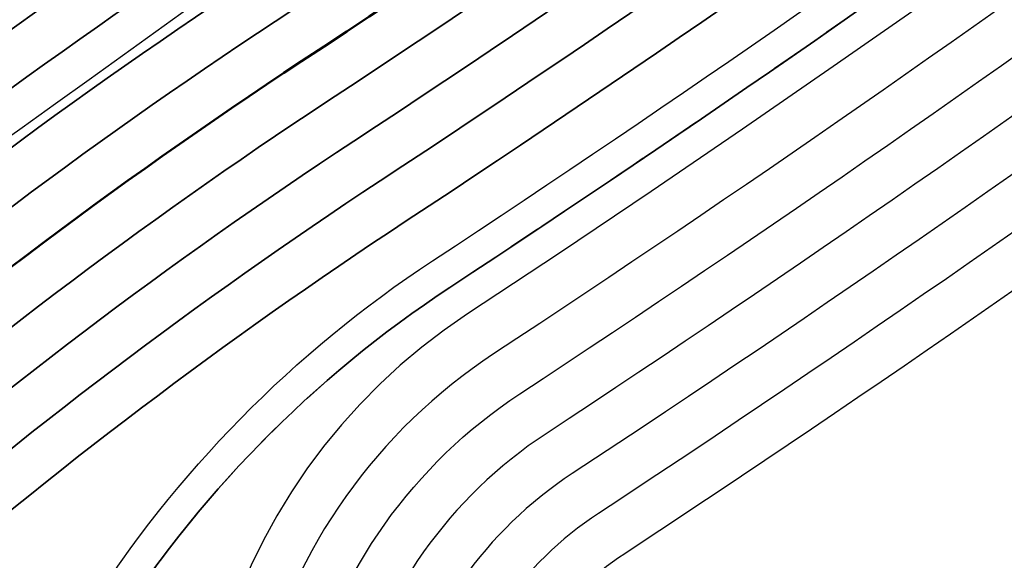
# Model space of a CAD drawing. Header units: metres. Extents: x -502 to 161, y -108 to 174.
# Tile 43 of 256: x -265.29 to -262.2, y -23.88 to -22.18. Entities that reach past the tile are written whole.
import ezdxf

# ---------------------------------------------------------------- set-up
doc = ezdxf.new("R2010")
doc.units = ezdxf.units.M
doc.header["$LTSCALE"] = 0.1
doc.linetypes.add('2-1', pattern=[0.17, 0.06, -0.025, 0.06, -0.025])
doc.linetypes.add('237', pattern=[93, 75, -18])
for name, color, linetype in [('BRI31-005.05-5p02-Koordinierung Lageplan 4. BA ZOB West 2022-06-15', 7, 'Continuous'), ('BRI31-005.06-5f07-Koordinierung Lageplan 4. BA ZOB Fernbusbahnh', 7, 'Continuous'), ('BRI31-005.07-5f08-Koordinierung Lageplan 4. BA Radstation - Seeterrasse 2023-05-31', 7, 'Continuous'), ('BRI32-005.03-5f06-Koordinierung Schemaplan 4 BA ZOB Teilbereich 2 Ost - Bahnhofsallee 2023-01-21', 7, 'Continuous')]:
    doc.layers.add(name, color=color, linetype=linetype)

msp = doc.modelspace()

# ---------------------------------------------------------------- linework, layer by layer
at = {"layer": 'BRI31-005.05-5p02-Koordinierung Lageplan 4. BA ZOB West 2022-06-15', "color": 255, "linetype": 'Continuous', "lineweight": 13, "transparency": 33554687, "flags": 128}
msp.add_lwpolyline([(-181.6939, 38.8932, 0.054139), (-198.4357, 28.9647), (-236.5911, 0.3438), (-264.0675, -20.2665), (-264.0675, -20.2665, -0.045833), (-278.9676, -29.4423), (-278.9676, -29.4423), (-281.7315, -30.8111), (-281.7315, -30.8111, -0.047348), (-316.3829, -43.7027), (-316.3829, -43.7027, 0.090587), (-332.9804, -51.5647, -0.025816), (-337.2248, -54.294)], format="xyb", dxfattribs=at)
at = {"layer": 'BRI31-005.05-5p02-Koordinierung Lageplan 4. BA ZOB West 2022-06-15', "color": 3, "linetype": 'Continuous', "lineweight": 35, "true_color": 0x00ff00, "transparency": 33554687, "flags": 128}
for points in [[(-279.4058, -30.9235), (-270.9467, -26.7095, 0.095997), (-268.1607, -24.5758, -0.065942), (-264.8207, -21.6858, 0.025186), (-260.4856, -18.5119), (-255.5271, -14.4822, -0.005996), (-254.9201, -14.0009, -0.059186), (-248.3852, -10.0817, 0.078462), (-238.2914, -3.4889), (-238.2914, -3.4889, -0.100623), (-214.8444, 10.3949), (-214.8444, 10.3949), (-211.177, 9.7003), (-205.5504, 1.4442)], [(-205.711, 1.4137), (-211.266, 9.5645), (-214.833, 10.2401), (-214.833, 10.2401, 0.100475), (-238.1908, -3.6002), (-238.1908, -3.6002, -0.078462), (-248.3237, -10.2185), (-248.3237, -10.2185, 0.059186), (-254.8284, -14.1195), (-254.8284, -14.1195), (-254.8284, -14.1195, 0.005996), (-255.4325, -14.5986), (-255.4325, -14.5986), (-260.391, -18.6283, -0.025186), (-264.7383, -21.8111), (-264.7383, -21.8111, 0.065942), (-268.0485, -24.6753), (-268.0485, -24.6753), (-268.0485, -24.6753, -0.095997), (-270.8799, -26.8438), (-270.8799, -26.8438), (-279.3404, -31.0585)], [(-311.2459, -44.722), (-303.6354, -41.8968), (-298.4404, -39.6095), (-284.9949, -33.8889), (-279.275, -31.1935), (-270.813, -26.978, 0.095997), (-267.9364, -24.7749), (-267.9364, -24.7749, -0.065942), (-264.6559, -21.9364), (-264.6559, -21.9364, 0.025186), (-260.2964, -18.7447), (-255.3379, -14.715, -0.005996), (-254.7366, -14.2381), (-254.7366, -14.2381, -0.059186), (-248.2623, -10.3553), (-248.2623, -10.3553, 0.078462), (-238.0902, -3.7115), (-238.0902, -3.7115, -0.100327), (-214.8215, 10.0853), (-214.8215, 10.0853), (-211.3549, 9.4287), (-205.8717, 1.3831)], [(-206.0324, 1.3525), (-211.4439, 9.2929), (-214.81, 9.9304), (-214.81, 9.9304, 0.100178), (-237.9896, -3.8227), (-237.9896, -3.8227, -0.078462), (-248.2009, -10.4922), (-248.2009, -10.4922, 0.059186), (-254.6448, -14.3568), (-254.6448, -14.3568), (-254.6448, -14.3568, 0.005996), (-255.2433, -14.8314), (-255.2433, -14.8314), (-260.2018, -18.8611), (-260.2018, -18.8611, -0.025186), (-264.5735, -22.0618), (-264.5735, -22.0618), (-264.5735, -22.0618, 0.065942), (-267.8242, -24.8745), (-267.8242, -24.8745), (-267.8242, -24.8745, -0.095997), (-270.7461, -27.1123), (-270.7461, -27.1123), (-279.2096, -31.3285)], [(-279.1442, -31.4635), (-270.6792, -27.2466, 0.095997), (-267.712, -24.974), (-267.712, -24.974, -0.065942), (-264.4911, -22.1871), (-264.4911, -22.1871, 0.025186), (-260.1072, -18.9775), (-255.1487, -14.9478, -0.005996), (-254.553, -14.4754, -0.059186), (-248.1394, -10.629), (-248.1394, -10.629, 0.078462), (-237.889, -3.934), (-237.889, -3.934), (-237.889, -3.934, -0.100028), (-214.7984, 9.7756), (-214.7984, 9.7756), (-211.5329, 9.1571), (-206.1931, 1.3219)], [(-206.5145, 1.2608), (-211.7108, 8.8854), (-214.7752, 9.4658, 0.099728), (-237.6878, -4.1565, -0.078462), (-248.0165, -10.9027, 0.059186), (-254.3694, -14.7127, 0.005996), (-254.9595, -15.1806), (-259.918, -19.2103, -0.025186), (-264.3263, -22.4378, 0.065942), (-267.4876, -25.1732), (-267.4876, -25.1732, -0.095997), (-270.5454, -27.5151), (-270.5454, -27.5151), (-279.0133, -31.7335)], [(-278.9479, -31.8684), (-270.4786, -27.6493), (-270.4786, -27.6493, 0.095997), (-267.3754, -25.2727), (-267.3754, -25.2727, -0.065942), (-264.2439, -22.5631), (-264.2439, -22.5631, 0.025186), (-259.8234, -19.3267), (-259.8234, -19.3267), (-254.8649, -15.297, -0.005996), (-254.2777, -14.8313), (-254.2777, -14.8313, -0.059186), (-247.9551, -11.0396), (-247.9551, -11.0396, 0.078462), (-237.5872, -4.2677), (-237.5872, -4.2677, -0.099577), (-214.7635, 9.311), (-214.7635, 9.311), (-211.7997, 8.7496), (-206.6752, 1.2302)], [(-206.8358, 1.1996), (-211.8887, 8.6138), (-214.7518, 9.1561), (-214.7518, 9.1561, 0.099425), (-237.4866, -4.379), (-237.4866, -4.379, -0.078462), (-247.8937, -11.1764, 0.059186), (-254.1859, -14.95, 0.005996), (-254.7703, -15.4134), (-259.7288, -19.4431, -0.025186), (-264.1615, -22.6884, 0.065942), (-267.2632, -25.3723, -0.095997), (-270.4117, -27.7836), (-278.8825, -32.0034), (-284.6268, -34.7104), (-298.0829, -40.4355), (-303.2972, -42.7313), (-310.9253, -45.563), (-314.7666, -47.655, 0.354166), (-315.2467, -48.8186), (-312.9008, -56.6959), (-312.9008, -56.6959, 0.16104), (-309.3641, -61.7694), (-309.3641, -61.7694)], [(-278.8171, -32.1384), (-270.3448, -27.9179), (-270.3448, -27.9179, 0.095997), (-267.151, -25.4718), (-267.151, -25.4718), (-267.151, -25.4718, -0.065941), (-264.0791, -22.8138), (-264.0791, -22.8138), (-264.0791, -22.8138, 0.025186), (-259.6342, -19.5596), (-259.6342, -19.5596), (-254.6757, -15.5298, -0.005996), (-254.0941, -15.0686, -0.059186), (-247.8322, -11.3132, 0.078462), (-237.386, -4.4902), (-237.386, -4.4902, -0.099273), (-214.74, 9.0012), (-214.74, 9.0012), (-211.9777, 8.478), (-206.9965, 1.1691)]]:
    msp.add_lwpolyline(points, format="xyb", dxfattribs=at)
at = {"layer": 'BRI31-005.05-5p02-Koordinierung Lageplan 4. BA ZOB West 2022-06-15', "color": 1, "linetype": 'Continuous', "lineweight": 35, "true_color": 0xff0000, "transparency": 33554687, "flags": 128}
msp.add_lwpolyline([(-238.2513, -9.0047, 0.146392), (-254.518, -15.7239), (-259.4765, -19.7536), (-259.4765, -19.7536, -0.025186), (-263.9418, -23.0227), (-263.9418, -23.0227, 0.107373), (-265.0177, -24.1206), (-265.0177, -24.1206, -0.031495), (-265.9353, -25.3944), (-265.9353, -25.3944), (-265.9353, -25.3944, 0.319337), (-266.1354, -28.2853), (-266.1354, -28.2853), (-261.3476, -36.1097, 0.028211)], format="xyb", dxfattribs=at)
at = {"layer": 'BRI31-005.06-5f07-Koordinierung Lageplan 4. BA ZOB Fernbusbahnh', "color": 7, "linetype": 'Continuous', "lineweight": 13, "transparency": 33554687, "flags": 128}
for points in [[(-337.0532, -53.9064), (-337.0532, -53.9064, 0.024076), (-333.1238, -51.3598), (-333.1238, -51.3598, -0.090571), (-316.4479, -43.4613, 0.047347), (-281.8414, -30.5866), (-279.0774, -29.2177, 0.045809), (-264.2236, -20.0711), (-198.5943, 29.1583, -0.054812), (-181.5862, 39.2166), (-181.5862, 39.2166, -0.038475), (-159.1772, 47.3364), (-159.1772, 47.3364, 0.039395), (-137.757, 55.1407), (-137.1917, 55.4002), (-137.1917, 55.4002, 0.064343), (-127.4456, 61.5203), (-127.4456, 61.5203), (-122.5713, 65.5358, -0.170872), (-88.3305, 78.0588), (-82.2819, 78.4363), (-80.567, 79.7085), (-70.9803, 86.8206), (-68.5554, 87.6664)], [(-279.0108, -29.3521, 0.045809), (-264.1336, -20.1911), (-198.5043, 29.0383), (-198.5043, 29.0383, -0.054812), (-181.5244, 39.0799), (-181.5244, 39.0799, -0.038475), (-159.1371, 47.1919), (-159.1371, 47.1919, 0.039395), (-137.6945, 55.0043), (-137.6945, 55.0043), (-137.129, 55.2639, 0.064344), (-127.3502, 61.4045), (-122.476, 65.42), (-122.476, 65.42, -0.17089), (-88.3249, 77.9089), (-88.3249, 77.9089), (-82.2282, 78.2893), (-80.4776, 79.5881), (-70.9093, 86.6865), (-68.5609, 87.5056)]]:
    msp.add_lwpolyline(points, format="xyb", dxfattribs=at)
at = {"layer": 'BRI31-005.06-5f07-Koordinierung Lageplan 4. BA ZOB Fernbusbahnh', "color": 190, "linetype": 'Continuous', "lineweight": 13, "true_color": 0x7f00ff, "transparency": 33554687, "flags": 128}
msp.add_lwpolyline([(-337.2, -54.3374, 0.025831), (-332.9489, -51.6036, -0.090589), (-316.3668, -43.7502), (-316.3668, -43.7502, 0.047344), (-281.7095, -30.856), (-281.7095, -30.856), (-278.9442, -29.4865), (-278.9442, -29.4865, 0.045829), (-264.0375, -20.3065), (-264.0375, -20.3065), (-198.4143, 28.9183, -0.054812), (-181.4626, 38.9432)], format="xyb", dxfattribs=at)
at = {"layer": 'BRI31-005.06-5f07-Koordinierung Lageplan 4. BA ZOB Fernbusbahnh', "color": 255, "linetype": 'Continuous', "lineweight": 9, "transparency": 33554687, "flags": 128}
msp.add_lwpolyline([(-181.6939, 38.8932, 0.054139), (-198.4357, 28.9647), (-236.5911, 0.3438), (-264.0675, -20.2665), (-264.0675, -20.2665, -0.045833), (-278.9676, -29.4423), (-278.9676, -29.4423), (-281.7315, -30.8111), (-281.7315, -30.8111, -0.047348), (-316.3829, -43.7027), (-316.3829, -43.7027, 0.090587), (-332.9804, -51.5647, -0.025816), (-337.2248, -54.294)], format="xyb", dxfattribs=at)
at = {"layer": 'BRI31-005.06-5f07-Koordinierung Lageplan 4. BA ZOB Fernbusbahnh', "color": 3, "linetype": 'Continuous', "lineweight": 30, "true_color": 0x00ff00, "transparency": 33554687, "flags": 128}
for points in [[(-279.4058, -30.9235), (-270.9467, -26.7095, 0.095997), (-268.1607, -24.5758, -0.065942), (-264.8207, -21.6858, 0.025186), (-260.4856, -18.5119), (-255.5271, -14.4822, -0.005996), (-254.9201, -14.0009, -0.059186), (-248.3852, -10.0817, 0.078462), (-238.2914, -3.4889), (-238.2914, -3.4889, -0.100623), (-214.8444, 10.3949), (-214.8444, 10.3949), (-211.177, 9.7003), (-205.5504, 1.4442)], [(-205.711, 1.4137), (-211.266, 9.5645), (-214.833, 10.2401), (-214.833, 10.2401, 0.100475), (-238.1908, -3.6002), (-238.1908, -3.6002, -0.078462), (-248.3237, -10.2185), (-248.3237, -10.2185, 0.059186), (-254.8284, -14.1195), (-254.8284, -14.1195), (-254.8284, -14.1195, 0.005996), (-255.4325, -14.5986), (-255.4325, -14.5986), (-260.391, -18.6283, -0.025186), (-264.7383, -21.8111), (-264.7383, -21.8111, 0.065942), (-268.0485, -24.6753), (-268.0485, -24.6753), (-268.0485, -24.6753, -0.095997), (-270.8799, -26.8438), (-270.8799, -26.8438), (-279.3404, -31.0585)], [(-311.2459, -44.722), (-303.6354, -41.8968), (-298.4404, -39.6095), (-284.9949, -33.8889), (-279.275, -31.1935), (-270.813, -26.978, 0.095997), (-267.9364, -24.7749), (-267.9364, -24.7749, -0.065942), (-264.6559, -21.9364), (-264.6559, -21.9364, 0.025186), (-260.2964, -18.7447), (-255.3379, -14.715, -0.005996), (-254.7366, -14.2381), (-254.7366, -14.2381, -0.059186), (-248.2623, -10.3553), (-248.2623, -10.3553, 0.078462), (-238.0902, -3.7115), (-238.0902, -3.7115, -0.100327), (-214.8215, 10.0853), (-214.8215, 10.0853), (-211.3549, 9.4287), (-205.8717, 1.3831)], [(-206.0324, 1.3525), (-211.4439, 9.2929), (-214.81, 9.9304), (-214.81, 9.9304, 0.100178), (-237.9896, -3.8227), (-237.9896, -3.8227, -0.078462), (-248.2009, -10.4922), (-248.2009, -10.4922, 0.059186), (-254.6448, -14.3568), (-254.6448, -14.3568), (-254.6448, -14.3568, 0.005996), (-255.2433, -14.8314), (-255.2433, -14.8314), (-260.2018, -18.8611), (-260.2018, -18.8611, -0.025186), (-264.5735, -22.0618), (-264.5735, -22.0618), (-264.5735, -22.0618, 0.065942), (-267.8242, -24.8745), (-267.8242, -24.8745), (-267.8242, -24.8745, -0.095997), (-270.7461, -27.1123), (-270.7461, -27.1123), (-279.2096, -31.3285)], [(-279.1442, -31.4635), (-270.6792, -27.2466, 0.095997), (-267.712, -24.974), (-267.712, -24.974, -0.065942), (-264.4911, -22.1871), (-264.4911, -22.1871, 0.025186), (-260.1072, -18.9775), (-255.1487, -14.9478, -0.005996), (-254.553, -14.4754, -0.059186), (-248.1394, -10.629), (-248.1394, -10.629, 0.078462), (-237.889, -3.934), (-237.889, -3.934), (-237.889, -3.934, -0.100028), (-214.7984, 9.7756), (-214.7984, 9.7756), (-211.5329, 9.1571), (-206.1931, 1.3219)], [(-206.5145, 1.2608), (-211.7108, 8.8854), (-214.7752, 9.4658, 0.099728), (-237.6878, -4.1565, -0.078462), (-248.0165, -10.9027, 0.059186), (-254.3694, -14.7127, 0.005996), (-254.9595, -15.1806), (-259.918, -19.2103, -0.025186), (-264.3263, -22.4378, 0.065942), (-267.4876, -25.1732), (-267.4876, -25.1732, -0.095997), (-270.5454, -27.5151), (-270.5454, -27.5151), (-279.0133, -31.7335)], [(-278.9479, -31.8684), (-270.4786, -27.6493), (-270.4786, -27.6493, 0.095997), (-267.3754, -25.2727), (-267.3754, -25.2727, -0.065942), (-264.2439, -22.5631), (-264.2439, -22.5631, 0.025186), (-259.8234, -19.3267), (-259.8234, -19.3267), (-254.8649, -15.297, -0.005996), (-254.2777, -14.8313), (-254.2777, -14.8313, -0.059186), (-247.9551, -11.0396), (-247.9551, -11.0396, 0.078462), (-237.5872, -4.2677), (-237.5872, -4.2677, -0.099577), (-214.7635, 9.311), (-214.7635, 9.311), (-211.7997, 8.7496), (-206.6752, 1.2302)], [(-206.8358, 1.1996), (-211.8887, 8.6138), (-214.7518, 9.1561), (-214.7518, 9.1561, 0.099425), (-237.4866, -4.379), (-237.4866, -4.379, -0.078462), (-247.8937, -11.1764, 0.059186), (-254.1859, -14.95, 0.005996), (-254.7703, -15.4134), (-259.7288, -19.4431, -0.025186), (-264.1615, -22.6884, 0.065942), (-267.2632, -25.3723, -0.095997), (-270.4117, -27.7836), (-278.8825, -32.0034), (-284.6268, -34.7104), (-298.0829, -40.4355), (-303.2972, -42.7313), (-310.9253, -45.563), (-314.7666, -47.655, 0.354166), (-315.2467, -48.8186), (-312.9008, -56.6959, 0.103821), (-310.9737, -60.2545)], [(-309.821, -45.313), (-303.2408, -42.8703), (-298.0233, -40.5732), (-284.5654, -34.8473), (-278.8171, -32.1384), (-270.3448, -27.9179), (-270.3448, -27.9179, 0.095997), (-267.151, -25.4718), (-267.151, -25.4718), (-267.151, -25.4718, -0.065941), (-264.0791, -22.8138), (-264.0791, -22.8138), (-264.0791, -22.8138, 0.025186), (-259.6342, -19.5596), (-259.6342, -19.5596), (-254.6757, -15.5298, -0.005996), (-254.0941, -15.0686, -0.059186), (-247.8322, -11.3132, 0.078462), (-237.386, -4.4902), (-237.386, -4.4902, -0.099273), (-214.74, 9.0012), (-214.74, 9.0012), (-211.9777, 8.478), (-206.9965, 1.1691)], [(-265.3742, -27.1792, 0.025316), (-264.6578, -26.6894), (-264.6578, -26.6894, 0.169857), (-264.2057, -26.0051), (-264.2057, -26.0051), (-263.8126, -24.449, -0.187601), (-263.3924, -23.8583), (-263.3924, -23.8583, 0.025212), (-258.8415, -20.5261), (-258.8415, -20.5261), (-254.855, -17.2863), (-254.855, -17.2863, -0.389844), (-253.5039, -17.3688), (-253.5039, -17.3688), (-252.4035, -18.512)], [(-259.0307, -20.2933, -0.025212), (-263.5572, -23.6076), (-263.5572, -23.6076, 0.187601), (-264.1035, -24.3755), (-264.1035, -24.3755), (-264.579, -26.2582, -0.196018), (-265.1609, -27.0487), (-265.3742, -27.1792)]]:
    msp.add_lwpolyline(points, format="xyb", dxfattribs=at)
at = {"layer": 'BRI31-005.06-5f07-Koordinierung Lageplan 4. BA ZOB Fernbusbahnh', "color": 1, "linetype": 'Continuous', "lineweight": 30, "true_color": 0xff0000, "transparency": 33554687, "flags": 128}
for points in [[(-263.9967, -22.9392), (-263.9967, -22.9392, 0.025186), (-259.5396, -19.676), (-259.5396, -19.676), (-254.5811, -15.6462, -0.005996), (-254.0023, -15.1873), (-254.0023, -15.1873, -0.140273), (-238.2614, -8.9052), (-238.2614, -8.9052)], [(-238.2513, -9.0047, 0.146392), (-254.518, -15.7239), (-259.4765, -19.7536), (-259.4765, -19.7536, -0.025186), (-263.9418, -23.0227), (-263.9418, -23.0227, 0.107373), (-265.0177, -24.1206), (-265.0177, -24.1206, -0.031495), (-265.9353, -25.3944), (-265.9353, -25.3944), (-265.9353, -25.3944, 0.319337), (-266.1354, -28.2853), (-266.1354, -28.2853), (-261.3476, -36.1097, 0.028211)], [(-258.4167, -41.396), (-258.4167, -41.396, -0.143394), (-259.0655, -40.0554), (-259.0655, -40.0554, 0.124654), (-259.5296, -38.999), (-259.5296, -38.999, -0.028211), (-261.4756, -36.188), (-261.4756, -36.188), (-265.0387, -30.3649), (-265.0387, -30.3649, -0.010654), (-265.6297, -29.3512), (-265.6297, -29.3512, 0.010654), (-266.2207, -28.3375), (-266.2207, -28.3375, -0.319336), (-266.0126, -25.3309), (-266.0126, -25.3309), (-266.0126, -25.3309, 0.03083), (-265.0845, -24.0463), (-265.0845, -24.0463, -0.106702), (-263.9967, -22.9392)]]:
    msp.add_lwpolyline(points, format="xyb", dxfattribs=at)
at = {"layer": 'BRI31-005.06-5f07-Koordinierung Lageplan 4. BA ZOB Fernbusbahnh', "color": 3, "linetype": '237', "lineweight": 30, "true_color": 0x00ff00, "transparency": 33554687, "flags": 128}
for points in [[(-238.2413, -9.104), (-238.2413, -9.104, 0.146392), (-254.455, -15.8015), (-254.455, -15.8015), (-259.4092, -19.8277, -0.025212), (-263.8869, -23.1063)], [(-263.8869, -23.1063, 0.187601), (-264.6852, -24.2286), (-265.0257, -25.5764, -0.19602), (-265.4733, -26.1845), (-266.8335, -27.0168)]]:
    msp.add_lwpolyline(points, format="xyb", dxfattribs=at)
at = {"layer": 'BRI31-005.06-5f07-Koordinierung Lageplan 4. BA ZOB Fernbusbahnh', "color": 1, "linetype": 'Continuous', "lineweight": 50, "true_color": 0xff0000, "transparency": 33554687, "flags": 128}
msp.add_lwpolyline([(-279.0787, -31.5985), (-270.6123, -27.3808), (-270.6123, -27.3808, 0.095997), (-267.5998, -25.0736), (-267.5998, -25.0736, -0.065942), (-264.4087, -22.3124, 0.025186), (-260.0126, -19.0939), (-255.0541, -15.0642), (-255.0541, -15.0642, -0.005996), (-254.4612, -14.5941), (-254.4612, -14.5941)], format="xyb", dxfattribs=at)
at = {"layer": 'BRI31-005.06-5f07-Koordinierung Lageplan 4. BA ZOB Fernbusbahnh', "color": 7, "linetype": 'Continuous', "lineweight": 30, "transparency": 33554687, "flags": 128}
for points in [[(-252.2954, -18.408), (-253.3958, -17.2648, 0.389844), (-254.9496, -17.1699), (-258.9361, -20.4097), (-258.9361, -20.4097, -0.025212), (-263.4748, -23.733), (-263.4748, -23.733, 0.187601), (-263.958, -24.4123), (-264.2158, -25.4326, -0.19602), (-264.6634, -26.0407), (-266.6769, -27.2727)], [(-259.3146, -19.9441, -0.025212), (-263.8045, -23.2316, 0.187601), (-264.5398, -24.2653), (-264.8802, -25.6132, -0.19602), (-265.395, -26.3125), (-266.7551, -27.1449)], [(-265.3175, -26.7928), (-265.3175, -26.7928, 0.196019), (-264.8699, -26.1848), (-264.8699, -26.1848), (-264.3943, -24.3021), (-264.3943, -24.3021, -0.187601), (-263.722, -23.357), (-263.722, -23.357, 0.025212), (-259.2199, -20.0605)], [(-259.1253, -20.1769), (-259.1253, -20.1769, -0.025212), (-263.6396, -23.4823), (-263.6396, -23.4823), (-263.6396, -23.4823, 0.187601), (-264.2489, -24.3388), (-264.2489, -24.3388), (-264.7245, -26.2215, -0.196019), (-265.2392, -26.9208)], [(-263.4074, -21.1465, -0.042799), (-277.4324, -29.9009)]]:
    msp.add_lwpolyline(points, format="xyb", dxfattribs=at)
at = {"layer": 'BRI31-005.06-5f07-Koordinierung Lageplan 4. BA ZOB Fernbusbahnh', "color": 190, "linetype": 'Continuous', "lineweight": 30, "true_color": 0x7f00ff, "transparency": 33554687, "flags": 128}
msp.add_lwpolyline([(-272.9175, -32.1926), (-274.4401, -29.4491, -0.427308), (-274.0117, -28.0687), (-271.0136, -26.5752, 0.095997), (-268.2729, -24.4762), (-268.2729, -24.4762, -0.066198), (-264.8887, -21.5509), (-264.8887, -21.5509), (-264.8887, -21.5509, 0.011115), (-262.9417, -20.207), (-262.9417, -20.207, 0.399515), (-262.6893, -18.8522), (-263.0623, -18.2777)], format="xyb", dxfattribs=at)
at = {"layer": 'BRI31-005.07-5f08-Koordinierung Lageplan 4. BA Radstation - Seeterrasse 2023-05-31', "color": 7, "linetype": '2-1', "lineweight": 13, "transparency": 33554687, "flags": 128}
for points in [[(-337.0532, -53.9064), (-337.0532, -53.9064, 0.024076), (-333.1238, -51.3598), (-333.1238, -51.3598, -0.090571), (-316.4479, -43.4613, 0.047347), (-281.8414, -30.5866), (-279.0774, -29.2177, 0.045809), (-264.2236, -20.0711), (-198.5943, 29.1583, -0.054812), (-181.5862, 39.2166), (-181.5862, 39.2166, -0.038475), (-159.1772, 47.3364), (-159.1772, 47.3364, 0.039395), (-137.757, 55.1407), (-137.1917, 55.4002), (-137.1917, 55.4002, 0.064343), (-127.4456, 61.5203), (-127.4456, 61.5203), (-122.5713, 65.5358, -0.170872), (-88.3305, 78.0588), (-82.2819, 78.4363), (-80.567, 79.7085), (-70.9803, 86.8206), (-68.5554, 87.6664)], [(-337.0532, -53.9064), (-337.0532, -53.9064, 0.024076), (-333.1238, -51.3598), (-333.1238, -51.3598, -0.090571), (-316.4479, -43.4613, 0.047347), (-281.8414, -30.5866), (-279.0774, -29.2177, 0.045809), (-264.2236, -20.0711), (-198.5943, 29.1583, -0.054812), (-181.5862, 39.2166), (-181.5862, 39.2166, -0.038475), (-159.1772, 47.3364), (-159.1772, 47.3364, 0.039395), (-137.757, 55.1407), (-137.1917, 55.4002), (-137.1917, 55.4002, 0.064343), (-127.4456, 61.5203), (-127.4456, 61.5203), (-122.5713, 65.5358, -0.170872), (-88.3305, 78.0588), (-82.2819, 78.4363), (-80.567, 79.7085), (-70.9803, 86.8206), (-68.5554, 87.6664)], [(-336.9777, -54.036), (-336.9777, -54.036, 0.024076), (-333.0362, -51.4817), (-333.0362, -51.4817, -0.090571), (-316.4091, -43.6062), (-316.4091, -43.6062, 0.047348), (-281.7755, -30.7213), (-281.7755, -30.7213), (-279.0108, -29.3521, 0.045809), (-264.1336, -20.1911), (-198.5043, 29.0383), (-198.5043, 29.0383, -0.054812), (-181.5244, 39.0799), (-181.5244, 39.0799, -0.038475), (-159.1371, 47.1919), (-159.1371, 47.1919, 0.039395), (-137.6945, 55.0043), (-137.6945, 55.0043), (-137.129, 55.2639, 0.064344), (-127.3502, 61.4045), (-122.476, 65.42), (-122.476, 65.42, -0.17089), (-88.3249, 77.9089), (-88.3249, 77.9089), (-82.2282, 78.2893), (-80.4776, 79.5881), (-70.9093, 86.6865), (-68.5609, 87.5056)], [(-336.9777, -54.036), (-336.9777, -54.036, 0.024076), (-333.0362, -51.4817), (-333.0362, -51.4817, -0.090571), (-316.4091, -43.6062), (-316.4091, -43.6062, 0.047348), (-281.7755, -30.7213), (-281.7755, -30.7213), (-279.0108, -29.3521, 0.045809), (-264.1336, -20.1911), (-198.5043, 29.0383), (-198.5043, 29.0383, -0.054812), (-181.5244, 39.0799), (-181.5244, 39.0799, -0.038475), (-159.1371, 47.1919), (-159.1371, 47.1919, 0.039395), (-137.6945, 55.0043), (-137.6945, 55.0043), (-137.129, 55.2639, 0.064344), (-127.3502, 61.4045), (-122.476, 65.42), (-122.476, 65.42, -0.17089), (-88.3249, 77.9089), (-88.3249, 77.9089), (-82.2282, 78.2893), (-80.4776, 79.5881), (-70.9093, 86.6865), (-68.5609, 87.5056)]]:
    msp.add_lwpolyline(points, format="xyb", dxfattribs=at)
at = {"layer": 'BRI31-005.07-5f08-Koordinierung Lageplan 4. BA Radstation - Seeterrasse 2023-05-31', "color": 1, "linetype": '2-1', "lineweight": 30, "true_color": 0xff0000, "transparency": 33554687, "flags": 128}
msp.add_lwpolyline([(-75.7252, 29.7094), (-74.2064, 21.4872), (-74.2064, 21.4872, -0.344875), (-75.7481, 18.537), (-75.7481, 18.537), (-78.6792, 17.2104), (-78.6792, 17.2104, -0.131652), (-80.0582, 16.9832), (-80.0582, 16.9832), (-83.2747, 17.3012), (-83.2747, 17.3012, -0.147643), (-84.7171, 17.897), (-84.7171, 17.897), (-84.7171, 17.897, 0.224175), (-86.6227, 18.3711), (-86.6227, 18.3711), (-87.2261, 18.2506, 0.068364), (-87.869, 18.0276, -0.134388), (-89.2653, 17.7401), (-89.2653, 17.7401, -0.008614), (-92.1064, 17.9717), (-92.1064, 17.9717), (-92.1064, 17.9717, -0.043249), (-95.5579, 18.6175), (-95.5579, 18.6175, 0.115499), (-96.453, 18.6545), (-97.6265, 18.4303), (-97.6265, 18.4303, 0.238629), (-99.0314, 17.3462), (-99.0314, 17.3462), (-99.2249, 16.9405), (-99.2249, 16.9405, -0.381904), (-102.5458, 15.5517), (-102.5458, 15.5517), (-102.5458, 15.5517, 0.130963), (-103.8299, 15.6457), (-103.8299, 15.6457), (-104.7731, 15.4668), (-104.7731, 15.4668, 0.062943), (-105.3695, 15.2737), (-105.3695, 15.2737), (-105.3695, 15.2737, -0.117288), (-106.5928, 15.019), (-106.5928, 15.019), (-118.0807, 15.343), (-118.0807, 15.343, -0.126318), (-120.4231, 16.0153), (-120.4231, 16.0153), (-121.9335, 16.9019, 0.050627), (-123.7227, 17.7216), (-123.7227, 17.7216, 0.129681), (-125.6306, 17.8564), (-125.6306, 17.8564), (-126.5738, 17.6776), (-126.5738, 17.6776, 0.119934), (-127.6504, 17.1889), (-127.6504, 17.1889, -0.084808), (-128.3911, 16.7885), (-128.3911, 16.7885, 0.089269), (-130.16, 15.8118), (-130.16, 15.8118), (-130.16, 15.8118, -0.124247), (-134.6867, 13.7066), (-134.6867, 13.7066), (-138.9168, 12.9014, -0.061661), (-143.7961, 12.5841), (-146.1501, 12.7214), (-146.6345, 12.7496), (-146.6345, 12.7496, -0.059039), (-147.2369, 12.8568), (-147.2369, 12.8568, 0.067015), (-147.8955, 12.9633, 0.040307), (-151.1503, 12.787, -0.05915), (-151.7633, 12.7769, 0.072382), (-152.4827, 12.746), (-153.4259, 12.5672), (-153.4259, 12.5672, 0.081506), (-154.3792, 12.2191), (-154.3792, 12.2191, -0.078503), (-155.3314, 11.8651, 0.005089), (-156.736, 11.5665, 0.034847), (-157.917, 11.2149), (-157.917, 11.2149, -0.026109), (-159.093, 10.8424), (-159.093, 10.8424, 0.013087), (-162.6332, 9.8215, -0.062687), (-167.5218, 8.9233), (-167.5218, 8.9233, 0.061733), (-172.5318, 8.0126), (-172.5318, 8.0126), (-186.5075, 3.6415), (-186.5075, 3.6415, -0.025709), (-188.4284, 3.1475), (-188.4284, 3.1475, -0.09618), (-189.4195, 3.1391), (-189.4195, 3.1391, -0.010312), (-189.5245, 3.1608), (-189.5245, 3.1608, 0.103331), (-190.5467, 3.1797), (-191.4899, 3.0009), (-193.6788, 2.5285), (-195.2713, -0.9906), (-200.2523, -1.9396, -0.015188), (-202.6914, -2.3279, 0.015187), (-205.1304, -2.7163), (-211.9992, -4.0249, -0.085512), (-213.1342, -4.045), (-213.1342, -4.045, 0.085516), (-214.2693, -4.065), (-214.2693, -4.065), (-217.1075, -4.6057), (-217.1075, -4.6057, -0.044757), (-218.1066, -4.7048), (-218.1066, -4.7048), (-218.1066, -4.7048, 0.044534), (-219.1057, -4.8034), (-219.1057, -4.8034), (-220.0489, -4.9822, 0.045192), (-221.0145, -5.2575, -0.044969), (-221.98, -5.5332), (-229.374, -6.9419, 0.0409), (-229.7676, -7.0508), (-229.7676, -7.0508, 0.046197), (-230.1838, -7.2489), (-230.1838, -7.2489), (-230.1838, -7.2489, -0.087262), (-230.9936, -7.5559), (-230.9936, -7.5559), (-236.482, -8.6015, 0.028787), (-237.3638, -8.8228, -0.050637), (-238.2513, -9.0047, 0.146392), (-254.518, -15.7239), (-259.4765, -19.7536), (-259.4765, -19.7536, -0.025186), (-263.9418, -23.0227), (-263.9418, -23.0227, 0.107373), (-265.0177, -24.1206), (-265.0177, -24.1206, -0.031495), (-265.9353, -25.3944), (-265.9353, -25.3944), (-265.9353, -25.3944, 0.319337), (-266.1354, -28.2853), (-266.1354, -28.2853), (-261.3476, -36.1097, 0.028211), (-259.4113, -38.9068, -0.124654), (-258.9176, -40.0306), (-258.9176, -40.0306, 0.143394), (-258.3055, -41.2953), (-258.3055, -41.2953), (-257.6613, -42.0071, 0.04347), (-257.3434, -42.3023), (-256.513, -42.9487), (-256.513, -42.9487, 0.287939), (-253.8675, -43.2162), (-253.8675, -43.2162), (-253.4922, -43.0296), (-246.0588, -39.1119), (-246.0588, -39.1119, -0.348158), (-243.0066, -39.6832), (-243.0066, -39.6832, 0.179632), (-241.4792, -40.5169), (-236.8359, -41.1908), (-236.8359, -41.1908, -0.100747), (-235.5437, -41.6552), (-235.5437, -41.6552, -0.022227), (-235.3532, -41.7694), (-235.3532, -41.7694, -0.062068), (-234.8837, -42.1717), (-234.8837, -42.1717), (-234.3665, -42.7401), (-234.3665, -42.7401, 0.107257), (-233.6329, -43.2624), (-233.6329, -43.2624, -0.058325), (-232.8393, -43.7185), (-232.8393, -43.7185, 0.577348), (-240.5426, -47.0416), (-240.5426, -47.0416, 0.577348), (-233.8131, -52.0513, 0.577348), (-232.8392, -43.7186, 0.306983), (-230.8772, -43.8017), (-222.4355, -38.5868, -0.271246), (-221.5767, -38.5663), (-220.659, -39.0746, -0.254278), (-220.5385, -39.2639, 0.168188), (-220.444, -39.486), (-219.707, -40.3004), (-219.707, -40.3004, 0.133374), (-219.4036, -40.4948), (-219.4036, -40.4948), (-219.4036, -40.4948, -0.05315), (-219.0634, -40.6432), (-219.0634, -40.6432), (-212.0825, -44.6154, -0.173983), (-211.4959, -45.2994), (-211.4959, -45.2994, 0.093569), (-210.9189, -46.2366), (-210.9189, -46.2366)], format="xyb", dxfattribs=at)
msp.add_lwpolyline([(-75.7252, 29.7094), (-74.2064, 21.4872), (-74.2064, 21.4872, -0.344875), (-75.7481, 18.537), (-75.7481, 18.537), (-78.6792, 17.2104), (-78.6792, 17.2104, -0.131652), (-80.0582, 16.9832), (-80.0582, 16.9832), (-83.2747, 17.3012), (-83.2747, 17.3012, -0.147643), (-84.7171, 17.897), (-84.7171, 17.897), (-84.7171, 17.897, 0.224175), (-86.6227, 18.3711), (-86.6227, 18.3711), (-87.2261, 18.2506, 0.068364), (-87.869, 18.0276, -0.134388), (-89.2653, 17.7401), (-89.2653, 17.7401, -0.008614), (-92.1064, 17.9717), (-92.1064, 17.9717), (-92.1064, 17.9717, -0.043249), (-95.5579, 18.6175), (-95.5579, 18.6175, 0.115499), (-96.453, 18.6545), (-97.6265, 18.4303), (-97.6265, 18.4303, 0.238629), (-99.0314, 17.3462), (-99.0314, 17.3462), (-99.2249, 16.9405), (-99.2249, 16.9405, -0.381904), (-102.5458, 15.5517), (-102.5458, 15.5517), (-102.5458, 15.5517, 0.130963), (-103.8299, 15.6457), (-103.8299, 15.6457), (-104.7731, 15.4668), (-104.7731, 15.4668, 0.062943), (-105.3695, 15.2737), (-105.3695, 15.2737), (-105.3695, 15.2737, -0.117288), (-106.5928, 15.019), (-106.5928, 15.019), (-118.0807, 15.343), (-118.0807, 15.343, -0.126318), (-120.4231, 16.0153), (-120.4231, 16.0153), (-121.9335, 16.9019, 0.050627), (-123.7227, 17.7216), (-123.7227, 17.7216, 0.129681), (-125.6306, 17.8564), (-125.6306, 17.8564), (-126.5738, 17.6776), (-126.5738, 17.6776, 0.119934), (-127.6504, 17.1889), (-127.6504, 17.1889, -0.084808), (-128.3911, 16.7885), (-128.3911, 16.7885, 0.089269), (-130.16, 15.8118), (-130.16, 15.8118), (-130.16, 15.8118, -0.124247), (-134.6867, 13.7066), (-134.6867, 13.7066), (-138.9168, 12.9014, -0.061661), (-143.7961, 12.5841), (-146.1501, 12.7214), (-146.6345, 12.7496), (-146.6345, 12.7496, -0.059039), (-147.2369, 12.8568), (-147.2369, 12.8568, 0.067015), (-147.8955, 12.9633, 0.040307), (-151.1503, 12.787, -0.05915), (-151.7633, 12.7769, 0.072382), (-152.4827, 12.746), (-153.4259, 12.5672), (-153.4259, 12.5672, 0.081506), (-154.3792, 12.2191), (-154.3792, 12.2191, -0.078503), (-155.3314, 11.8651, 0.005089), (-156.736, 11.5665, 0.034847), (-157.917, 11.2149), (-157.917, 11.2149, -0.026109), (-159.093, 10.8424), (-159.093, 10.8424, 0.013087), (-162.6332, 9.8215, -0.062687), (-167.5218, 8.9233), (-167.5218, 8.9233, 0.061733), (-172.5318, 8.0126), (-172.5318, 8.0126), (-186.5075, 3.6415), (-186.5075, 3.6415, -0.025709), (-188.4284, 3.1475), (-188.4284, 3.1475, -0.09618), (-189.4195, 3.1391), (-189.4195, 3.1391, -0.010312), (-189.5245, 3.1608), (-189.5245, 3.1608, 0.103331), (-190.5467, 3.1797), (-191.4899, 3.0009), (-193.6788, 2.5285), (-195.2713, -0.9906), (-200.2523, -1.9396, -0.015188), (-202.6914, -2.3279, 0.015187), (-205.1304, -2.7163), (-211.9992, -4.0249, -0.085512), (-213.1342, -4.045), (-213.1342, -4.045, 0.085516), (-214.2693, -4.065), (-214.2693, -4.065), (-217.1075, -4.6057), (-217.1075, -4.6057, -0.044757), (-218.1066, -4.7048), (-218.1066, -4.7048), (-218.1066, -4.7048, 0.044534), (-219.1057, -4.8034), (-219.1057, -4.8034), (-220.0489, -4.9822, 0.045192), (-221.0145, -5.2575, -0.044969), (-221.98, -5.5332), (-229.374, -6.9419, 0.0409), (-229.7676, -7.0508), (-229.7676, -7.0508, 0.046197), (-230.1838, -7.2489), (-230.1838, -7.2489), (-230.1838, -7.2489, -0.087262), (-230.9936, -7.5559), (-230.9936, -7.5559), (-236.482, -8.6015, 0.028787), (-237.3638, -8.8228, -0.050637), (-238.2513, -9.0047, 0.146392), (-254.518, -15.7239), (-259.4765, -19.7536), (-259.4765, -19.7536, -0.025186), (-263.9418, -23.0227), (-263.9418, -23.0227, 0.107373), (-265.0177, -24.1206), (-265.0177, -24.1206, -0.031495), (-265.9353, -25.3944), (-265.9353, -25.3944), (-265.9353, -25.3944, 0.319337), (-266.1354, -28.2853), (-266.1354, -28.2853), (-261.3476, -36.1097, 0.028211), (-259.4113, -38.9068, -0.124654), (-258.9176, -40.0306), (-258.9176, -40.0306, 0.143394), (-258.3055, -41.2953), (-258.3055, -41.2953), (-257.6613, -42.0071, 0.04347), (-257.3434, -42.3023), (-256.513, -42.9487), (-256.513, -42.9487, 0.287939), (-253.8675, -43.2162), (-253.8675, -43.2162), (-253.4922, -43.0296), (-246.0588, -39.1119), (-246.0588, -39.1119, -0.348158), (-243.0066, -39.6832), (-243.0066, -39.6832, 0.179632), (-241.4792, -40.5169), (-236.8359, -41.1908), (-236.8359, -41.1908, -0.100747), (-235.5437, -41.6552), (-235.5437, -41.6552, -0.022227), (-235.3532, -41.7694), (-235.3532, -41.7694, -0.062068), (-234.8837, -42.1717), (-234.8837, -42.1717), (-234.3665, -42.7401), (-234.3665, -42.7401, 0.107257), (-233.6329, -43.2624), (-233.6329, -43.2624, -0.058325), (-232.8393, -43.7185), (-232.8393, -43.7185, 0.577348), (-240.5426, -47.0416), (-240.5426, -47.0416, 0.577348), (-233.8131, -52.0513, 0.577348), (-232.8392, -43.7186, 0.306983), (-230.8772, -43.8017), (-222.4355, -38.5868, -0.271246), (-221.5767, -38.5663), (-220.659, -39.0746, -0.254278), (-220.5385, -39.2639, 0.168188), (-220.444, -39.486), (-219.707, -40.3004), (-219.707, -40.3004, 0.133374), (-219.4036, -40.4948), (-219.4036, -40.4948), (-219.4036, -40.4948, -0.05315), (-219.0634, -40.6432), (-219.0634, -40.6432), (-212.0825, -44.6154, -0.173983), (-211.4959, -45.2994), (-211.4959, -45.2994, 0.093569), (-210.9189, -46.2366), (-210.9189, -46.2366)], format="xyb", dxfattribs=at)
at = {"layer": 'BRI32-005.03-5f06-Koordinierung Schemaplan 4 BA ZOB Teilbereich 2 Ost - Bahnhofsallee 2023-01-21', "color": 1, "linetype": 'Continuous', "lineweight": 30, "true_color": 0xff0000, "transparency": 33554687, "flags": 128}
msp.add_lwpolyline([(-238.2513, -9.0047, 0.146392), (-254.518, -15.7239), (-259.4765, -19.7536), (-259.4765, -19.7536, -0.025186), (-263.9418, -23.0227), (-263.9418, -23.0227, 0.107373), (-265.0177, -24.1206), (-265.0177, -24.1206, -0.031495), (-265.9353, -25.3944), (-265.9353, -25.3944), (-265.9353, -25.3944, 0.319337), (-266.1354, -28.2853), (-266.1354, -28.2853), (-261.3476, -36.1097, 0.028211)], format="xyb", dxfattribs=at)

doc.saveas('drawing.dxf')
